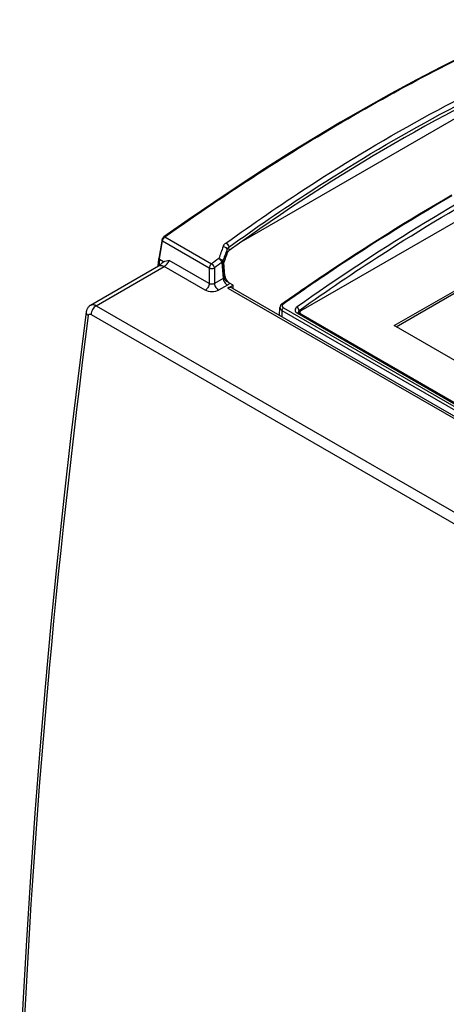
# Model space of a CAD drawing. Header units: inches. Extents: x 0 to 117, y 0 to 83.
# Tile 63 of 77: x 83.98 to 86.26, y 32.53 to 37.79. Entities that reach past the tile are written whole.
import ezdxf

# ---------------------------------------------------------------- set-up
doc = ezdxf.new("R2010")
doc.units = ezdxf.units.IN
doc.header["$LTSCALE"] = 6.431102
doc.header["$MEASUREMENT"] = 0
doc.layers.get('0').update_dxf_attribs({"linetype": 'CONTINUOUS'})

msp = doc.modelspace()

# ---------------------------------------------------------------- linework, layer by layer
at = {"color": 7, "linetype": 'CONTINUOUS'}
for p, q in [((85.1772, 36.6141), (86.7622, 37.5292)), ((87.2323, 37.2471), (85.484, 36.2377)), ((85.9823, 36.159), (87.3687, 36.9594)), ((85.9929, 36.1529), (87.3687, 36.9472)), ((84.8824, 36.7247), (84.7525, 36.6335)), ((84.7573, 36.6329), (85.0068, 36.4889)), ((84.7408, 36.6102), (84.7257, 36.5177)), ((84.7292, 36.5168), (84.7446, 36.6117)), ((84.7418, 36.6166), (84.7408, 36.6102)), ((84.7446, 36.6117), (84.9947, 36.4673)), ((85.1011, 36.5603), (85.0994, 36.5784)), ((84.7222, 36.478), (84.7253, 36.5129)), ((84.7253, 36.5129), (84.7257, 36.5174)), ((84.7286, 36.5126), (84.7256, 36.4793)), ((84.7257, 36.5177), (84.7257, 36.5174)), ((84.7285, 36.5127), (84.7292, 36.5168)), ((84.7505, 36.5), (84.7285, 36.5127)), ((85.0909, 36.5478), (85.0893, 36.5649)), ((84.3611, 36.2686), (84.7235, 36.4779)), ((84.3908, 36.2658), (84.753, 36.4749)), ((84.7221, 36.4772), (84.7222, 36.478)), ((84.9725, 36.3482), (84.753, 36.4749)), ((84.9947, 36.3845), (84.7809, 36.5079)), ((84.9947, 36.4673), (84.9947, 36.3845)), ((85.0224, 36.4673), (85.0224, 36.3845)), ((85.0611, 36.4959), (85.069, 36.4114)), ((85.0662, 36.5012), (85.0742, 36.4167)), ((85.0779, 36.4252), (85.0726, 36.4972)), ((85.069, 36.4114), (85.0224, 36.3845)), ((85.0779, 36.4252), (85.0742, 36.4167)), ((85.0912, 36.3751), (85.0446, 36.3482)), ((85.0941, 36.3599), (85.1217, 36.3758)), ((85.0941, 36.3599), (101.0375, 27.1552)), ((85.1217, 36.3758), (85.1034, 36.3864)), ((85.1146, 36.3614), (101.0572, 27.1571)), ((85.1229, 36.3566), (85.1217, 36.3758)), ((84.3908, 36.2658), (100.6044, 26.9051)), ((85.3704, 36.2137), (85.3723, 36.2565)), ((85.3846, 36.2769), (85.3882, 36.2795)), ((85.3903, 36.2537), (87.8401, 34.8394)), ((85.4633, 36.259), (85.4755, 36.2408)), ((84.363, 36.2193), (100.5766, 26.8586)), ((85.3829, 36.2402), (85.382, 36.207)), ((85.3829, 36.2402), (87.8328, 34.8259)), ((85.4632, 36.2267), (87.7905, 34.883)), ((85.4632, 36.2267), (85.4755, 36.2211)), ((85.4738, 36.2223), (85.4755, 36.2211)), ((85.4739, 36.2276), (85.4756, 36.2287)), ((85.4755, 36.2408), (85.4797, 36.2438)), ((85.4755, 36.2408), (85.4756, 36.2287)), ((85.4755, 36.2211), (87.7993, 34.8795)), ((85.478, 36.2301), (85.4756, 36.2287)), ((85.4782, 36.2297), (85.4782, 36.2207)), ((85.4784, 36.2312), (85.4789, 36.2326)), ((85.4789, 36.2326), (85.4797, 36.234)), ((85.4822, 36.2366), (85.484, 36.2377)), ((85.484, 36.2162), (85.484, 36.2217)), ((85.484, 36.2217), (87.803, 34.8828)), ((86.3303, 35.9581), (85.9823, 36.159))]:
    msp.add_line(p, q, dxfattribs=at)
for points in [[(86.7625, 37.7939), (86.6351, 37.7367), (86.5021, 37.6744), (86.3687, 37.6095), (86.2348, 37.542), (86.1006, 37.4718), (85.966, 37.3989), (85.8312, 37.3235), (85.6961, 37.2455), (85.5607, 37.1649), (85.4253, 37.0818), (85.2896, 36.9962), (85.1539, 36.9082), (85.0182, 36.8176), (84.8824, 36.7247)], [(84.7432, 36.6215), (84.7427, 36.6202), (84.7423, 36.6188), (84.742, 36.6175), (84.7418, 36.6166)], [(84.7478, 36.6291), (84.7468, 36.6279), (84.746, 36.6267), (84.7452, 36.6255), (84.7444, 36.6242), (84.7438, 36.6229), (84.7432, 36.6215)], [(84.7525, 36.6335), (84.7519, 36.6331), (84.7508, 36.6322), (84.7498, 36.6312), (84.7487, 36.6302), (84.7478, 36.6291)], [(84.7408, 36.4928), (84.7395, 36.4914), (84.7378, 36.4895), (84.736, 36.4877), (84.7343, 36.4861), (84.7326, 36.4846), (84.731, 36.4832), (84.7294, 36.4819), (84.728, 36.4808), (84.7266, 36.4799), (84.7254, 36.479), (84.7243, 36.4783), (84.7235, 36.4779)], [(84.3611, 36.2686), (84.3593, 36.2675), (84.357, 36.2659), (84.3547, 36.2642), (84.3526, 36.2623), (84.3506, 36.2603), (84.3486, 36.2582), (84.3468, 36.2559), (84.3452, 36.2535), (84.3436, 36.251), (84.3422, 36.2483), (84.341, 36.2456), (84.3399, 36.2427), (84.3389, 36.2398), (84.3382, 36.2368), (84.3376, 36.2338), (84.3373, 36.2319)], [(85.3846, 36.2769), (85.3835, 36.2762), (85.3816, 36.2746), (85.3799, 36.273), (85.3783, 36.2713), (85.377, 36.2695), (85.3757, 36.2677), (85.3747, 36.2658), (85.3738, 36.2638), (85.3732, 36.2618), (85.3727, 36.2598), (85.3724, 36.2578), (85.3723, 36.2564)], [(84.3373, 36.2319), (84.2955, 35.9051), (84.2553, 35.5715), (84.2174, 35.2371), (84.1818, 34.9019), (84.1486, 34.566), (84.1177, 34.2293), (84.0892, 33.8918), (84.063, 33.5536), (84.0392, 33.2147), (84.0177, 32.8751), (83.9986, 32.5348), (83.9821, 32.2004)]]:
    msp.add_lwpolyline(points, dxfattribs=at)
for centre, radius, start, end in [((84.7795, 36.605), 0.0358, 144.368, 147.3711), ((84.7719, 36.6125), 0.0251, 125.8183, 130.3292), ((103.2658, 29.9334), 19.3734, 159.93136, 160.13217), ((91.7241, 27.4416), 11.2684, 126.34794, 126.59281), ((103.3039, 29.9333), 19.3842, 159.99414, 160.19452), ((85.1226, 36.5304), 0.0368, 125.8103, 130.456), ((91.7268, 27.4378), 11.2464, 126.3489, 126.59381), ((131.8396, 29.9985), 47.8958, 172.54557, 177.38537), ((85.4882, 36.2253), 0.0201, 129.3589, 136.0213), ((85.4849, 36.2297), 0.00665, 167.2606, 192.7402), ((85.4848, 36.2207), 0.00662, 180.0334, 190.5962)]:
    msp.add_arc(centre, radius, start, end, dxfattribs=at)
for centre, major_axis, ratio, start_param, end_param in [((86.6591, 27.7697), (4.6947, 9.9559), 0.625237, 0.619524, 0.847356), ((86.2369, 28.0134), (1.3324, 11.8416), 0.246276, 0.794065, 0.800206), ((85.097, 36.3261), (0.0163, 0.036), 0.632584, -0.062407, 0.723102)]:
    msp.add_ellipse(centre, major_axis=major_axis, ratio=ratio, start_param=start_param, end_param=end_param, dxfattribs=at)
for points, knots in [([(84.7573, 36.6329), (85.0836, 36.8648), (85.7333, 37.2862), (86.4223, 37.6412), (86.7635, 37.7917)], [0, 0, 0, 0, 0.517724, 1, 1, 1, 1]), ([(85.0839, 36.6), (85.2275, 36.7038), (85.7897, 37.0896), (86.3908, 37.4203), (86.8536, 37.6217)], [0, 0, 0, 0, 0.259832, 1, 1, 1, 1]), ([(85.0994, 36.5784), (85.2427, 36.6819), (85.8039, 37.0671), (86.4039, 37.3972), (86.8658, 37.5983)], [0, 0, 0, 0, 0.25983, 1, 1, 1, 1]), ([(87.2224, 37.2746), (87.0742, 37.2085), (86.463, 36.915), (85.8838, 36.5569), (85.4632, 36.259)], [0, 0, 0, 0, 0.239473, 1, 1, 1, 1]), ([(85.4797, 36.2438), (85.6228, 36.3458), (86.1802, 36.7246), (86.7735, 37.0522), (87.2293, 37.2537)], [0, 0, 0, 0, 0.260603, 1, 1, 1, 1]), ([(85.3882, 36.2795), (85.4626, 36.332), (85.7564, 36.5346), (86.059, 36.7244), (86.2892, 36.8572)], [0, 0, 0, 0, 0.255216, 1, 1, 1, 1]), ([(85.3904, 36.2763), (85.4648, 36.3288), (85.7583, 36.5314), (86.0608, 36.7213), (86.2908, 36.8541)], [0, 0, 0, 0, 0.255223, 1, 1, 1, 1]), ([(84.7525, 36.6335), (84.7528, 36.6337), (84.7544, 36.6343), (84.7561, 36.6336), (84.7573, 36.6329)], [0, 0, 0, 0, 0.20456, 1, 1, 1, 1]), ([(84.7418, 36.6166), (84.7416, 36.6153), (84.7426, 36.6133), (84.7441, 36.6121), (84.7446, 36.6117)], [0, 0, 0, 0, 0.700442, 1, 1, 1, 1]), ([(85.0687, 36.5813), (85.0693, 36.583), (85.0728, 36.5904), (85.0788, 36.5964), (85.0839, 36.6)], [0, 0, 0, 0, 0.229188, 1, 1, 1, 1]), ([(85.0687, 36.5813), (85.0736, 36.5808), (85.0827, 36.5775), (85.0887, 36.5692), (85.0893, 36.5649)], [0, 0, 0, 0, 0.534869, 1, 1, 1, 1]), ([(85.0839, 36.6), (85.0879, 36.5978), (85.0944, 36.5912), (85.0986, 36.5828), (85.0994, 36.5784)], [0, 0, 0, 0, 0.501624, 1, 1, 1, 1]), ([(85.0893, 36.5649), (85.0897, 36.5662), (85.092, 36.5714), (85.0959, 36.5757), (85.0994, 36.5784)], [0, 0, 0, 0, 0.233031, 1, 1, 1, 1]), ([(84.7257, 36.5174), (84.7256, 36.5161), (84.7266, 36.5141), (84.7281, 36.5129), (84.7286, 36.5126)], [0, 0, 0, 0, 0.71543, 1, 1, 1, 1]), ([(85.0455, 36.5175), (85.048, 36.5173), (85.0568, 36.5152), (85.0652, 36.5077), (85.0662, 36.5012)], [0, 0, 0, 0, 0.275161, 1, 1, 1, 1]), ([(85.0455, 36.5175), (85.0474, 36.5164), (85.0545, 36.5109), (85.0598, 36.5026), (85.0611, 36.4959)], [0, 0, 0, 0, 0.240882, 1, 1, 1, 1]), ([(85.0987, 36.5585), (85.0978, 36.5577), (85.0946, 36.5547), (85.092, 36.5509), (85.0909, 36.5478)], [0, 0, 0, 0, 0.270402, 1, 1, 1, 1]), ([(84.7235, 36.4779), (84.7275, 36.4802), (84.7384, 36.4818), (84.7481, 36.4778), (84.753, 36.4749)], [0, 0, 0, 0, 0.449192, 1, 1, 1, 1]), ([(84.753, 36.4749), (84.7595, 36.4787), (84.7703, 36.4888), (84.7785, 36.5012), (84.7809, 36.5079)], [0, 0, 0, 0, 0.51181, 1, 1, 1, 1]), ([(85.0068, 36.4889), (85.0016, 36.4851), (84.9966, 36.4775), (84.9948, 36.4694), (84.9947, 36.4673)], [0, 0, 0, 0, 0.758758, 1, 1, 1, 1]), ([(84.9947, 36.4673), (84.9989, 36.4653), (85.0085, 36.4639), (85.0182, 36.4653), (85.0224, 36.4673)], [0, 0, 0, 0, 0.499463, 1, 1, 1, 1]), ([(85.0068, 36.4889), (85.0087, 36.4879), (85.0132, 36.4842), (85.0191, 36.4771), (85.0215, 36.4705), (85.0224, 36.4673)], [0, 0, 0, 0, 0.239383, 0.635878, 1, 1, 1, 1]), ([(85.0611, 36.4959), (85.0617, 36.4963), (85.0637, 36.4977), (85.0655, 36.4996), (85.0662, 36.5012)], [0, 0, 0, 0, 0.283516, 1, 1, 1, 1]), ([(85.0742, 36.4167), (85.0735, 36.415), (85.0717, 36.413), (85.0696, 36.4117), (85.069, 36.4114)], [0, 0, 0, 0, 0.723838, 1, 1, 1, 1]), ([(85.069, 36.4114), (85.0695, 36.4041), (85.0749, 36.39), (85.085, 36.3787), (85.0912, 36.3751)], [0, 0, 0, 0, 0.505385, 1, 1, 1, 1]), ([(85.0742, 36.4167), (85.0747, 36.4109), (85.0807, 36.3993), (85.0915, 36.3926), (85.0976, 36.3905)], [0, 0, 0, 0, 0.473209, 1, 1, 1, 1]), ([(85.0779, 36.4252), (85.0781, 36.422), (85.0813, 36.4087), (85.0897, 36.397), (85.0976, 36.3905)], [0, 0, 0, 0, 0.244123, 1, 1, 1, 1]), ([(84.9947, 36.3845), (84.9942, 36.3772), (84.9888, 36.3631), (84.9787, 36.3518), (84.9725, 36.3482)], [0, 0, 0, 0, 0.505385, 1, 1, 1, 1]), ([(85.0224, 36.3845), (85.0185, 36.3816), (85.0086, 36.3788), (84.9986, 36.3816), (84.9947, 36.3845)], [0, 0, 0, 0, 0.499999, 1, 1, 1, 1]), ([(85.0224, 36.3845), (85.023, 36.3772), (85.0283, 36.3631), (85.0384, 36.3518), (85.0446, 36.3482)], [0, 0, 0, 0, 0.505385, 1, 1, 1, 1]), ([(85.1034, 36.3864), (85.1027, 36.3853), (85.0995, 36.3808), (85.0949, 36.3773), (85.0912, 36.3751)], [0, 0, 0, 0, 0.227152, 1, 1, 1, 1]), ([(85.0446, 36.3482), (85.0339, 36.342), (85.0086, 36.3371), (84.9832, 36.342), (84.9725, 36.3482)], [0, 0, 0, 0, 0.499999, 1, 1, 1, 1]), ([(84.3611, 36.2686), (84.3651, 36.271), (84.3761, 36.2727), (84.3859, 36.2686), (84.3908, 36.2658)], [0, 0, 0, 0, 0.45166, 1, 1, 1, 1]), ([(84.3908, 36.2658), (84.3829, 36.2612), (84.37, 36.2467), (84.3634, 36.2286), (84.363, 36.2193)], [0, 0, 0, 0, 0.496768, 1, 1, 1, 1]), ([(85.3723, 36.2564), (85.3721, 36.2533), (85.3743, 36.2464), (85.3798, 36.2421), (85.3829, 36.2402)], [0, 0, 0, 0, 0.459757, 1, 1, 1, 1]), ([(85.3829, 36.2402), (85.383, 36.2415), (85.384, 36.2466), (85.3871, 36.2514), (85.3903, 36.2537)], [0, 0, 0, 0, 0.238635, 1, 1, 1, 1]), ([(85.3843, 36.2689), (85.3833, 36.2663), (85.3831, 36.2598), (85.3877, 36.2553), (85.3903, 36.2537)], [0, 0, 0, 0, 0.473916, 1, 1, 1, 1]), ([(85.3846, 36.2769), (85.3849, 36.2772), (85.3868, 36.278), (85.389, 36.2771), (85.3904, 36.2763)], [0, 0, 0, 0, 0.207019, 1, 1, 1, 1]), ([(85.4632, 36.259), (85.4579, 36.2552), (85.4506, 36.2459), (85.455, 36.2326), (85.4602, 36.2284), (85.4632, 36.2267)], [0, 0, 0, 0, 0.505277, 0.73517, 1, 1, 1, 1]), ([(84.3373, 36.2319), (84.3368, 36.2284), (84.339, 36.2203), (84.345, 36.2148), (84.3485, 36.2124)], [0, 0, 0, 0, 0.44796, 1, 1, 1, 1]), ([(84.3485, 36.2124), (84.3489, 36.2155), (84.3525, 36.2226), (84.3603, 36.2209), (84.363, 36.2193)], [0, 0, 0, 0, 0.495094, 1, 1, 1, 1]), ([(85.4737, 36.2392), (85.4731, 36.2385), (85.4709, 36.236), (85.4696, 36.2325), (85.4697, 36.2301)], [0, 0, 0, 0, 0.27551, 1, 1, 1, 1])]:
    msp.add_open_spline(points, degree=3, knots=knots, dxfattribs=at)
for points in [[(84.7446, 36.6117), (84.7448, 36.614), (84.7455, 36.6162), (84.7463, 36.6183)], [(84.7463, 36.6183), (84.7471, 36.6204), (84.7481, 36.6224), (84.7494, 36.6243)], [(84.7504, 36.6259), (84.7519, 36.628), (84.7537, 36.63), (84.7557, 36.6317)], [(84.7408, 36.4928), (84.7435, 36.4958), (84.7468, 36.4983), (84.7505, 36.5)], [(84.7505, 36.5), (84.7597, 36.505), (84.7705, 36.5065), (84.7809, 36.5079)], [(85.0976, 36.3905), (85.0994, 36.389), (85.1013, 36.3876), (85.1034, 36.3864)], [(85.3867, 36.2729), (85.3857, 36.2717), (85.3849, 36.2704), (85.3843, 36.2689)], [(85.3904, 36.2763), (85.389, 36.2753), (85.3878, 36.2742), (85.3867, 36.2729)], [(85.4697, 36.2301), (85.4697, 36.2283), (85.4703, 36.2265), (85.4712, 36.2251)], [(85.4712, 36.2251), (85.4719, 36.224), (85.4728, 36.2231), (85.4738, 36.2223)], [(85.4713, 36.225), (85.472, 36.226), (85.4729, 36.2268), (85.4739, 36.2276)], [(85.4797, 36.2254), (85.4791, 36.2262), (85.4786, 36.2272), (85.4784, 36.2282)], [(85.4797, 36.234), (85.4804, 36.235), (85.4813, 36.2358), (85.4822, 36.2366)], [(85.484, 36.2217), (85.4823, 36.2226), (85.4808, 36.2238), (85.4797, 36.2254)]]:
    msp.add_open_spline(points, degree=3, dxfattribs=at)

doc.saveas('drawing.dxf')
